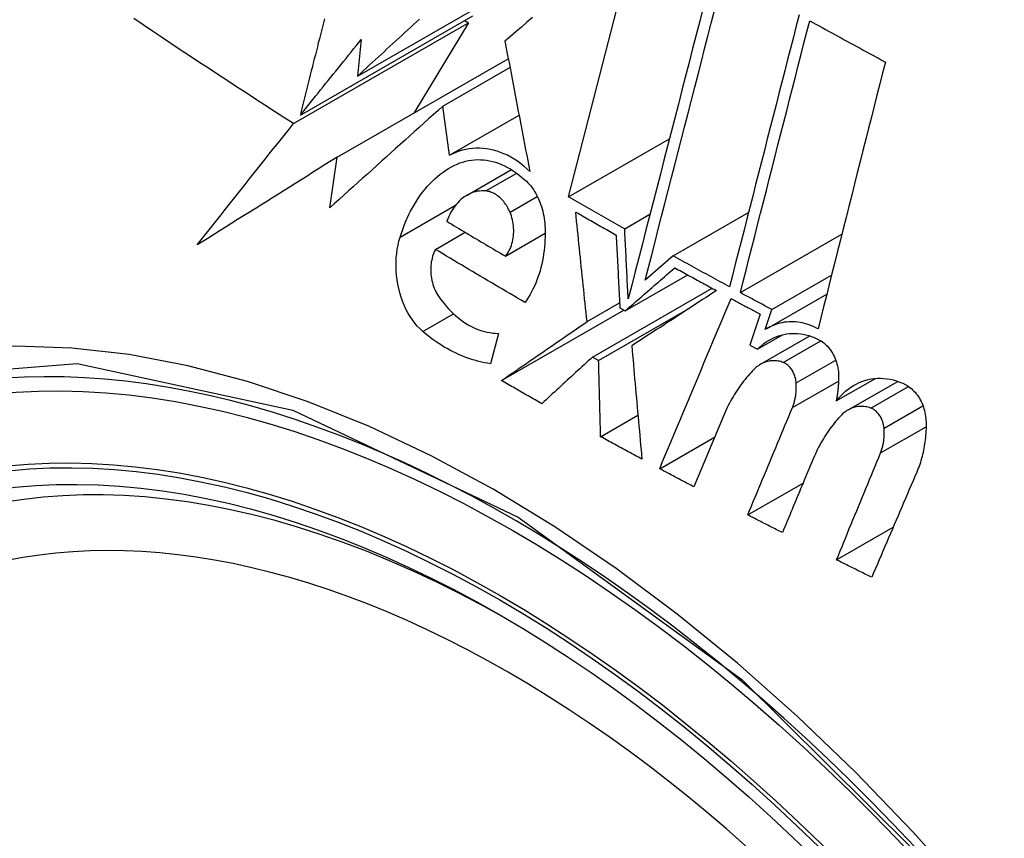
# Model space of a CAD drawing. Header units: inches. Extents: x 77.6 to 89.6, y 22.6 to 48.7.
# Tile 16 of 22: x 87.558 to 87.792, y 39.184 to 39.379. Entities that reach past the tile are written whole.
import ezdxf

# ---------------------------------------------------------------- set-up
doc = ezdxf.new("R2010")
doc.units = ezdxf.units.IN
doc.header["$MEASUREMENT"] = 0
doc.layers.add('Visible Edges(ANSI)', color=7, linetype='Continuous', lineweight=25)
doc.layers.add('Visible Tangent Edges(ANSI)', color=7, linetype='Continuous', lineweight=25)

msp = doc.modelspace()

# ---------------------------------------------------------------- linework, layer by layer
at = {"layer": 'Visible Edges(ANSI)'}
for p, q in [((87.6883, 39.33676), (87.70472, 39.40044)), ((87.63821, 39.36542), (87.67576, 39.38704)), ((87.62466, 39.35615), (87.66559, 39.37973)), ((87.62304, 39.35414), (87.66458, 39.37806)), ((87.66458, 39.37806), (87.65156, 39.35663)), ((87.66364, 39.3786), (87.66458, 39.37806)), ((87.63912, 39.37412), (87.63821, 39.36542)), ((87.63339, 39.34617), (87.67401, 39.36956)), ((87.65844, 39.35826), (87.67441, 39.36745)), ((87.66007, 39.34662), (87.65844, 39.35826)), ((87.66007, 39.34662), (87.67657, 39.35612)), ((87.6883, 39.33676), (87.71225, 39.35055)), ((87.63168, 39.33417), (87.63339, 39.34617)), ((87.66423, 39.33717), (87.67476, 39.34323)), ((87.70163, 39.32917), (87.70764, 39.33263)), ((87.71313, 39.32275), (87.73102, 39.33305)), ((87.65672, 39.32429), (87.66378, 39.32835)), ((87.67335, 39.32269), (87.68275, 39.3281)), ((87.72908, 39.31403), (87.75316, 39.3279)), ((87.71313, 39.32275), (87.7065, 39.31698)), ((87.70175, 39.30968), (87.7166, 39.31824)), ((87.73658, 39.31), (87.75071, 39.31813)), ((87.694, 39.29872), (87.72239, 39.31506)), ((87.69269, 39.30714), (87.70043, 39.3116)), ((87.73541, 39.30551), (87.74959, 39.31367)), ((87.6724, 39.29315), (87.70143, 39.30986)), ((87.69544, 39.29791), (87.71702, 39.31034)), ((87.70049, 39.31038), (87.70175, 39.30968)), ((87.73501, 39.30527), (87.73658, 39.31)), ((87.7338, 39.3089), (87.73135, 39.30152)), ((87.67165, 39.30435), (87.66979, 39.29715)), ((87.73313, 39.30057), (87.73912, 39.30402)), ((87.73389, 39.29702), (87.74557, 39.30375)), ((87.73135, 39.30152), (87.73313, 39.30057)), ((87.69544, 39.29791), (87.694, 39.29872)), ((87.75185, 39.28831), (87.76112, 39.29365)), ((87.75464, 39.28617), (87.76643, 39.29296)), ((87.69593, 39.27982), (87.70478, 39.28492)), ((87.72499, 39.28456), (87.71803, 39.26791)), ((87.70994, 39.27221), (87.72297, 39.27971)), ((87.73084, 39.26124), (87.74395, 39.26879)), ((87.7519, 39.25057), (87.76534, 39.25831))]:
    msp.add_line(p, q, dxfattribs=at)
at = {"layer": 'Visible Edges(ANSI)', "flags": 128}
for points in [[(87.72027, 39.38171), (87.71943, 39.37847), (87.7186, 39.37522), (87.71776, 39.37195), (87.71691, 39.36867), (87.71607, 39.36538), (87.71522, 39.36208), (87.71437, 39.35877), (87.71351, 39.35545), (87.71266, 39.35213), (87.7118, 39.34881), (87.71095, 39.34549), (87.7101, 39.34216), (87.70924, 39.33884), (87.70839, 39.33553), (87.70754, 39.33221), (87.70669, 39.32891), (87.70584, 39.32561), (87.70499, 39.32232), (87.70415, 39.31904), (87.70331, 39.31578), (87.70248, 39.31253)], [(87.67976, 39.37931), (87.67845, 39.3782), (87.67713, 39.37708), (87.67582, 39.37597), (87.67451, 39.37486), (87.67321, 39.37376)], [(87.7065, 39.31698), (87.70727, 39.31999), (87.70805, 39.32301), (87.70883, 39.32605), (87.70961, 39.32909), (87.71039, 39.33214), (87.71118, 39.3352), (87.71196, 39.33826), (87.71275, 39.34132), (87.71354, 39.34439), (87.71433, 39.34746), (87.71512, 39.35053), (87.7159, 39.3536), (87.71669, 39.35667), (87.71748, 39.35973), (87.71827, 39.36279), (87.71905, 39.36584), (87.71983, 39.36888), (87.72061, 39.37192), (87.72139, 39.37495), (87.72217, 39.37797), (87.72294, 39.38097)], [(87.74301, 39.37998), (87.74233, 39.37734), (87.74166, 39.37469), (87.74098, 39.37202), (87.74029, 39.36935), (87.73961, 39.36668), (87.73892, 39.36399), (87.73823, 39.3613), (87.73755, 39.35861), (87.73686, 39.35591), (87.73617, 39.3532), (87.73547, 39.3505), (87.73478, 39.34779), (87.73409, 39.34508), (87.7334, 39.34237), (87.73271, 39.33966), (87.73202, 39.33695), (87.73133, 39.33424), (87.73064, 39.33154), (87.72995, 39.32884), (87.72926, 39.32614), (87.72857, 39.32345), (87.72789, 39.32076), (87.72721, 39.31808), (87.72653, 39.31541)], [(87.62304, 39.35414), (87.62078, 39.35559), (87.61852, 39.35704), (87.61627, 39.3585), (87.61402, 39.35996), (87.61177, 39.36142), (87.60953, 39.36288), (87.60729, 39.36435), (87.60506, 39.36582), (87.60283, 39.36729), (87.6006, 39.36875), (87.59838, 39.37023), (87.59617, 39.3717), (87.59396, 39.37317), (87.59175, 39.37464), (87.58955, 39.37612), (87.58735, 39.37759), (87.58516, 39.37907)], [(87.63036, 39.37905), (87.63012, 39.3781), (87.62989, 39.37715), (87.62965, 39.3762), (87.62941, 39.37524), (87.62917, 39.37429), (87.62893, 39.37333), (87.6287, 39.37238), (87.62846, 39.37143), (87.62822, 39.37047), (87.62798, 39.36952), (87.62774, 39.36856), (87.62751, 39.36761), (87.62727, 39.36665), (87.62703, 39.3657), (87.62679, 39.36474), (87.62655, 39.36379), (87.62632, 39.36283), (87.62608, 39.36188), (87.62584, 39.36092), (87.6256, 39.35997), (87.62537, 39.35901), (87.62513, 39.35806), (87.62489, 39.35711), (87.62466, 39.35615)], [(87.63821, 39.36542), (87.63891, 39.36606), (87.63961, 39.36671), (87.64031, 39.36735), (87.64101, 39.368), (87.64171, 39.36864), (87.64241, 39.36929), (87.64311, 39.36993), (87.64381, 39.37058), (87.64452, 39.37122), (87.64522, 39.37187), (87.64592, 39.37252), (87.64663, 39.37316), (87.64733, 39.37381), (87.64803, 39.37445), (87.64874, 39.3751), (87.64944, 39.37575), (87.65015, 39.37639), (87.65085, 39.37704), (87.65155, 39.37769), (87.65226, 39.37833), (87.65296, 39.37898)], [(87.72908, 39.31403), (87.72976, 39.3167), (87.73044, 39.31938), (87.73112, 39.32207), (87.73181, 39.32476), (87.73249, 39.32745), (87.73318, 39.33015), (87.73387, 39.33286), (87.73456, 39.33556), (87.73525, 39.33827), (87.73594, 39.34098), (87.73663, 39.34369), (87.73732, 39.3464), (87.73801, 39.34911), (87.7387, 39.35181), (87.73939, 39.35452), (87.74008, 39.35722), (87.74077, 39.35991), (87.74145, 39.3626), (87.74214, 39.36528), (87.74282, 39.36796), (87.7435, 39.37063), (87.74418, 39.37329), (87.74486, 39.37594), (87.74554, 39.37859)], [(87.74554, 39.37859), (87.74628, 39.37817), (87.74703, 39.37776), (87.74777, 39.37735), (87.74852, 39.37694), (87.74926, 39.37653), (87.75001, 39.37612), (87.75076, 39.37571), (87.75151, 39.3753), (87.75225, 39.37489), (87.753, 39.37448), (87.75375, 39.37407), (87.7545, 39.37366), (87.75524, 39.37325), (87.75599, 39.37285), (87.75674, 39.37244), (87.75749, 39.37203), (87.75824, 39.37162), (87.75899, 39.37121), (87.75974, 39.3708), (87.76049, 39.3704), (87.76124, 39.36999), (87.76199, 39.36958), (87.76274, 39.36917), (87.76349, 39.36877)], [(87.62466, 39.35615), (87.62526, 39.3569), (87.62585, 39.35765), (87.62645, 39.35839), (87.62705, 39.35914), (87.62766, 39.35989), (87.62826, 39.36064), (87.62886, 39.36139), (87.62946, 39.36214), (87.63006, 39.36289), (87.63067, 39.36364), (87.63127, 39.36439), (87.63187, 39.36514), (87.63248, 39.36589), (87.63308, 39.36663), (87.63368, 39.36738), (87.63429, 39.36813), (87.63489, 39.36888), (87.6355, 39.36963), (87.6361, 39.37038), (87.6367, 39.37113), (87.63731, 39.37188), (87.63791, 39.37263), (87.63852, 39.37338), (87.63912, 39.37412)], [(87.67321, 39.37376), (87.67345, 39.37249), (87.67369, 39.37121), (87.67393, 39.36994), (87.67418, 39.36866), (87.67442, 39.36737), (87.67467, 39.36609), (87.67491, 39.3648), (87.67516, 39.36351), (87.6754, 39.36222), (87.67565, 39.36093), (87.6759, 39.35963), (87.67614, 39.35834), (87.67639, 39.35704), (87.67664, 39.35574), (87.67689, 39.35445), (87.67714, 39.35315), (87.67738, 39.35185), (87.67763, 39.35055), (87.67788, 39.34925), (87.67813, 39.34796), (87.67838, 39.34666), (87.67863, 39.34537), (87.67888, 39.34407), (87.67912, 39.34278)], [(87.76349, 39.36877), (87.76283, 39.36617), (87.76217, 39.36356), (87.76151, 39.36094), (87.76084, 39.35832), (87.76018, 39.35569), (87.75951, 39.35306), (87.75884, 39.35042), (87.75818, 39.34777), (87.75751, 39.34513), (87.75684, 39.34247), (87.75617, 39.33982), (87.7555, 39.33717), (87.75483, 39.33451), (87.75416, 39.33185), (87.75349, 39.3292), (87.75282, 39.32654), (87.75215, 39.32389), (87.75149, 39.32123), (87.75082, 39.31859), (87.75016, 39.31594), (87.74949, 39.3133), (87.74883, 39.31066), (87.74817, 39.30803), (87.74752, 39.30541)], [(87.65844, 39.35826), (87.65733, 39.35726), (87.65621, 39.35626), (87.6551, 39.35526), (87.65398, 39.35426), (87.65286, 39.35325), (87.65174, 39.35225), (87.65062, 39.35124), (87.64951, 39.35024), (87.64839, 39.34923), (87.64727, 39.34822), (87.64615, 39.34722), (87.64503, 39.34621), (87.64391, 39.3452), (87.64279, 39.3442), (87.64168, 39.34319), (87.64056, 39.34218), (87.63945, 39.34118), (87.63833, 39.34017), (87.63722, 39.33917), (87.63611, 39.33817), (87.635, 39.33716), (87.63389, 39.33616), (87.63279, 39.33516), (87.63168, 39.33417)], [(87.6002, 39.32534), (87.60114, 39.32653), (87.60208, 39.32773), (87.60302, 39.32892), (87.60396, 39.33012), (87.60491, 39.33132), (87.60585, 39.33252), (87.6068, 39.33372), (87.60775, 39.33492), (87.6087, 39.33612), (87.60965, 39.33732), (87.6106, 39.33852), (87.61155, 39.33973), (87.61251, 39.34093), (87.61346, 39.34213), (87.61442, 39.34333), (87.61538, 39.34454), (87.61633, 39.34574), (87.61729, 39.34694), (87.61825, 39.34814), (87.61921, 39.34934), (87.62017, 39.35054), (87.62113, 39.35174), (87.62208, 39.35294), (87.62304, 39.35414)], [(87.67912, 39.34278), (87.67841, 39.34345), (87.67767, 39.34408), (87.67692, 39.34468), (87.67616, 39.34523), (87.67538, 39.34574), (87.67459, 39.3462), (87.67379, 39.34662), (87.67298, 39.347), (87.67216, 39.34733), (87.67134, 39.34761), (87.67051, 39.34784), (87.66968, 39.34803), (87.66885, 39.34817), (87.66802, 39.34826), (87.66719, 39.34831), (87.66637, 39.34831), (87.66555, 39.34826), (87.66474, 39.34816), (87.66394, 39.34802), (87.66314, 39.34783), (87.66236, 39.34759), (87.66158, 39.34731), (87.66082, 39.34699), (87.66007, 39.34662)], [(87.63339, 39.34617), (87.63199, 39.3453), (87.63059, 39.34442), (87.6292, 39.34354), (87.6278, 39.34267), (87.6264, 39.34179), (87.62501, 39.34092), (87.62362, 39.34004), (87.62222, 39.33917), (87.62083, 39.3383), (87.61944, 39.33743), (87.61806, 39.33656), (87.61667, 39.33569), (87.61529, 39.33482), (87.61391, 39.33395), (87.61253, 39.33308), (87.61115, 39.33222), (87.60977, 39.33135), (87.6084, 39.33049), (87.60703, 39.32963), (87.60566, 39.32877), (87.60429, 39.32791), (87.60293, 39.32705), (87.60156, 39.3262), (87.6002, 39.32534)], [(87.66055, 39.34391), (87.66119, 39.34424), (87.66185, 39.34454), (87.66252, 39.34481), (87.66319, 39.34503), (87.66388, 39.34522), (87.66457, 39.34537), (87.66527, 39.34549), (87.66598, 39.34556), (87.6667, 39.3456), (87.66741, 39.34559), (87.66813, 39.34555), (87.66885, 39.34546), (87.66957, 39.34534), (87.67029, 39.34518), (87.671, 39.34497), (87.67172, 39.34473), (87.67243, 39.34445), (87.67313, 39.34413), (87.67383, 39.34377), (87.67452, 39.34338), (87.6752, 39.34295), (87.67587, 39.34248), (87.67652, 39.34198), (87.67717, 39.34144)], [(87.64833, 39.32719), (87.64863, 39.32812), (87.64895, 39.32904), (87.64929, 39.32994), (87.64964, 39.33083), (87.65002, 39.3317), (87.65042, 39.33255), (87.65084, 39.33338), (87.65127, 39.33419), (87.65173, 39.33498), (87.6522, 39.33575), (87.65269, 39.3365), (87.6532, 39.33722), (87.65373, 39.33793), (87.65427, 39.3386), (87.65483, 39.33926), (87.65541, 39.33989), (87.656, 39.34049), (87.65661, 39.34106), (87.65723, 39.34161), (87.65787, 39.34213), (87.65852, 39.34262), (87.65918, 39.34308), (87.65986, 39.34351), (87.66055, 39.34391)], [(87.67717, 39.34144), (87.67755, 39.34114), (87.67793, 39.34082), (87.6783, 39.34048), (87.67865, 39.34012), (87.679, 39.33974), (87.67933, 39.33934), (87.67965, 39.33892), (87.67996, 39.33848), (87.68025, 39.33802), (87.68053, 39.33755), (87.68079, 39.33706), (87.68104, 39.33657), (87.68127, 39.33605), (87.68148, 39.33553), (87.68168, 39.335), (87.68186, 39.33446), (87.68203, 39.33391), (87.68218, 39.33335), (87.68231, 39.33279), (87.68242, 39.33223), (87.68251, 39.33166), (87.68259, 39.33109), (87.68265, 39.33051), (87.68269, 39.32994)], [(87.66868, 39.33816), (87.66819, 39.33819), (87.6677, 39.33819), (87.66721, 39.33815), (87.66673, 39.33808), (87.66626, 39.33799), (87.66579, 39.33786), (87.66532, 39.33769), (87.66487, 39.3375), (87.66443, 39.33728), (87.66399, 39.33703), (87.66357, 39.33675), (87.66316, 39.33644), (87.66277, 39.33611), (87.66238, 39.33575), (87.66201, 39.33537), (87.66166, 39.33496), (87.66132, 39.33453), (87.661, 39.33408), (87.66069, 39.3336), (87.6604, 39.33311), (87.66013, 39.3326), (87.65988, 39.33207), (87.65964, 39.33152), (87.65943, 39.33096)], [(87.67442, 39.33311), (87.67426, 39.33346), (87.6741, 39.33379), (87.67393, 39.33412), (87.67374, 39.33445), (87.67355, 39.33476), (87.67335, 39.33506), (87.67314, 39.33535), (87.67292, 39.33563), (87.6727, 39.3359), (87.67246, 39.33615), (87.67222, 39.3364), (87.67198, 39.33663), (87.67172, 39.33684), (87.67146, 39.33704), (87.6712, 39.33722), (87.67093, 39.33739), (87.67066, 39.33755), (87.67038, 39.33768), (87.6701, 39.3378), (87.66982, 39.33791), (87.66953, 39.338), (87.66925, 39.33807), (87.66896, 39.33812), (87.66868, 39.33816)], [(87.70163, 39.32917), (87.70107, 39.32948), (87.70052, 39.3298), (87.69996, 39.33011), (87.6994, 39.33043), (87.69884, 39.33074), (87.69829, 39.33106), (87.69773, 39.33137), (87.69717, 39.33169), (87.69662, 39.33201), (87.69606, 39.33232), (87.69551, 39.33264), (87.69495, 39.33296), (87.69439, 39.33327), (87.69384, 39.33359), (87.69329, 39.3339), (87.69273, 39.33422), (87.69218, 39.33454), (87.69162, 39.33486), (87.69107, 39.33517), (87.69052, 39.33549), (87.68996, 39.33581), (87.68941, 39.33613), (87.68886, 39.33644), (87.6883, 39.33676)], [(87.67335, 39.32269), (87.67359, 39.323), (87.67383, 39.32333), (87.67405, 39.32368), (87.67425, 39.32405), (87.67444, 39.32443), (87.6746, 39.32483), (87.67476, 39.32524), (87.67489, 39.32567), (87.675, 39.3261), (87.6751, 39.32655), (87.67518, 39.32701), (87.67524, 39.32747), (87.67528, 39.32794), (87.6753, 39.32842), (87.6753, 39.3289), (87.67528, 39.32938), (87.67524, 39.32986), (87.67518, 39.33034), (87.6751, 39.33082), (87.675, 39.33129), (87.67488, 39.33176), (87.67475, 39.33222), (87.67459, 39.33267), (87.67442, 39.33311)], [(87.69269, 39.30714), (87.69258, 39.30823), (87.69246, 39.30931), (87.69235, 39.3104), (87.69224, 39.31148), (87.69213, 39.31257), (87.69201, 39.31366), (87.6919, 39.31474), (87.69179, 39.31583), (87.69168, 39.31692), (87.69156, 39.318), (87.69145, 39.31909), (87.69134, 39.32018), (87.69123, 39.32126), (87.69112, 39.32235), (87.69101, 39.32343), (87.6909, 39.32452), (87.69079, 39.3256), (87.69067, 39.32668), (87.69056, 39.32777), (87.69045, 39.32885), (87.69034, 39.32993), (87.69023, 39.33101), (87.69013, 39.33208), (87.69002, 39.33316)], [(87.69002, 39.33316), (87.69041, 39.33293), (87.69081, 39.3327), (87.69121, 39.33247), (87.69161, 39.33225), (87.69201, 39.33202), (87.69241, 39.33179), (87.69281, 39.33156), (87.69321, 39.33133), (87.69361, 39.33111), (87.69401, 39.33088), (87.69441, 39.33065), (87.69481, 39.33042), (87.69521, 39.33019), (87.69561, 39.32997), (87.69601, 39.32974), (87.69641, 39.32951), (87.69681, 39.32928), (87.69721, 39.32906), (87.69761, 39.32883), (87.69801, 39.3286), (87.69841, 39.32838), (87.69881, 39.32815), (87.69922, 39.32792), (87.69962, 39.32769)], [(87.65943, 39.33096), (87.66, 39.33061), (87.66058, 39.33027), (87.66116, 39.32992), (87.66173, 39.32957), (87.66231, 39.32923), (87.66289, 39.32888), (87.66347, 39.32854), (87.66405, 39.32819), (87.66463, 39.32785), (87.6652, 39.3275), (87.66578, 39.32715), (87.66636, 39.32681), (87.66694, 39.32647), (87.66752, 39.32612), (87.6681, 39.32578), (87.66869, 39.32543), (87.66927, 39.32509), (87.66985, 39.32475), (87.67043, 39.3244), (87.67101, 39.32406), (87.6716, 39.32372), (87.67218, 39.32337), (87.67276, 39.32303), (87.67335, 39.32269)], [(87.68269, 39.32994), (87.68273, 39.32908), (87.68274, 39.32823), (87.68274, 39.32738), (87.68271, 39.32653), (87.68267, 39.32569), (87.6826, 39.32485), (87.68251, 39.32402), (87.6824, 39.3232), (87.68227, 39.32238), (87.68212, 39.32158), (87.68195, 39.32078), (87.68175, 39.32), (87.68154, 39.31922), (87.68131, 39.31846), (87.68106, 39.31771), (87.68079, 39.31697), (87.68051, 39.31626), (87.6802, 39.31555), (87.67987, 39.31486), (87.67953, 39.31419), (87.67917, 39.31354), (87.6788, 39.31291), (87.6784, 39.31229), (87.67799, 39.3117)], [(87.70248, 39.31253), (87.70244, 39.31322), (87.70241, 39.31391), (87.70237, 39.31461), (87.70233, 39.3153), (87.7023, 39.316), (87.70226, 39.31669), (87.70223, 39.31738), (87.70219, 39.31808), (87.70216, 39.31877), (87.70212, 39.31947), (87.70209, 39.32016), (87.70205, 39.32085), (87.70202, 39.32155), (87.70198, 39.32224), (87.70195, 39.32293), (87.70191, 39.32363), (87.70188, 39.32432), (87.70184, 39.32501), (87.70181, 39.32571), (87.70177, 39.3264), (87.70174, 39.32709), (87.7017, 39.32778), (87.70167, 39.32848), (87.70163, 39.32917)], [(87.65372, 39.30479), (87.65306, 39.3054), (87.65242, 39.30606), (87.65181, 39.30678), (87.65124, 39.30755), (87.6507, 39.30836), (87.65019, 39.30922), (87.64973, 39.31011), (87.6493, 39.31103), (87.64892, 39.31199), (87.64857, 39.31296), (87.64827, 39.31396), (87.64801, 39.31498), (87.6478, 39.31601), (87.64763, 39.31705), (87.6475, 39.31809), (87.64742, 39.31914), (87.64738, 39.32019), (87.64739, 39.32123), (87.64744, 39.32226), (87.64753, 39.32328), (87.64767, 39.32429), (87.64785, 39.32528), (87.64807, 39.32624), (87.64833, 39.32719)], [(87.69962, 39.32769), (87.69965, 39.32698), (87.69969, 39.32626), (87.69972, 39.32554), (87.69976, 39.32482), (87.6998, 39.3241), (87.69983, 39.32337), (87.69987, 39.32265), (87.6999, 39.32193), (87.69994, 39.32121), (87.69998, 39.32049), (87.70001, 39.31977), (87.70005, 39.31905), (87.70009, 39.31832), (87.70012, 39.3176), (87.70016, 39.31688), (87.7002, 39.31616), (87.70023, 39.31544), (87.70027, 39.31471), (87.70031, 39.31399), (87.70034, 39.31327), (87.70038, 39.31255), (87.70042, 39.31183), (87.70045, 39.31111), (87.70049, 39.31038)], [(87.65672, 39.32429), (87.65653, 39.3239), (87.65635, 39.3235), (87.65619, 39.32309), (87.65605, 39.32266), (87.65593, 39.32221), (87.65583, 39.32176), (87.65574, 39.3213), (87.65568, 39.32082), (87.65563, 39.32035), (87.65561, 39.31986), (87.6556, 39.31938), (87.65561, 39.31889), (87.65565, 39.3184), (87.6557, 39.31791), (87.65578, 39.31742), (87.65587, 39.31693), (87.65599, 39.31646), (87.65612, 39.31599), (87.65628, 39.31552), (87.65645, 39.31507), (87.65664, 39.31463), (87.65685, 39.31421), (87.65708, 39.3138), (87.65732, 39.31341)], [(87.67799, 39.3117), (87.67709, 39.31222), (87.6762, 39.31274), (87.6753, 39.31326), (87.67441, 39.31378), (87.67352, 39.3143), (87.67263, 39.31482), (87.67174, 39.31534), (87.67085, 39.31587), (87.66996, 39.31639), (87.66907, 39.31691), (87.66818, 39.31744), (87.6673, 39.31796), (87.66641, 39.31849), (87.66553, 39.31901), (87.66464, 39.31954), (87.66376, 39.32007), (87.66287, 39.32059), (87.66199, 39.32112), (87.66111, 39.32165), (87.66023, 39.32217), (87.65935, 39.3227), (87.65847, 39.32323), (87.6576, 39.32376), (87.65672, 39.32429)], [(87.72653, 39.31541), (87.72597, 39.31571), (87.72541, 39.31602), (87.72485, 39.31632), (87.72429, 39.31662), (87.72373, 39.31693), (87.72317, 39.31723), (87.72261, 39.31754), (87.72205, 39.31784), (87.72149, 39.31815), (87.72093, 39.31845), (87.72037, 39.31876), (87.71982, 39.31907), (87.71926, 39.31937), (87.7187, 39.31968), (87.71814, 39.31998), (87.71759, 39.32029), (87.71703, 39.3206), (87.71647, 39.3209), (87.71591, 39.32121), (87.71536, 39.32152), (87.7148, 39.32182), (87.71424, 39.32213), (87.71369, 39.32244), (87.71313, 39.32275)], [(87.70175, 39.30968), (87.70224, 39.31011), (87.70273, 39.31054), (87.70322, 39.31097), (87.70371, 39.31139), (87.70421, 39.31182), (87.7047, 39.31225), (87.70519, 39.31268), (87.70569, 39.31311), (87.70618, 39.31354), (87.70667, 39.31396), (87.70716, 39.31439), (87.70765, 39.31482), (87.70815, 39.31525), (87.70864, 39.31568), (87.70913, 39.3161), (87.70962, 39.31653), (87.71011, 39.31696), (87.7106, 39.31738), (87.71109, 39.31781), (87.71158, 39.31823), (87.71207, 39.31866), (87.71256, 39.31908), (87.71304, 39.3195), (87.71353, 39.31993)], [(87.71353, 39.31993), (87.71394, 39.3197), (87.71435, 39.31947), (87.71476, 39.31925), (87.71517, 39.31902), (87.71558, 39.31879), (87.71599, 39.31857), (87.7164, 39.31834), (87.71681, 39.31812), (87.71722, 39.31789), (87.71764, 39.31767), (87.71805, 39.31744), (87.71846, 39.31721), (87.71887, 39.31699), (87.71928, 39.31676), (87.71969, 39.31654), (87.7201, 39.31631), (87.72052, 39.31609), (87.72093, 39.31586), (87.72134, 39.31564), (87.72175, 39.31541), (87.72216, 39.31519), (87.72258, 39.31496), (87.72299, 39.31474), (87.7234, 39.31452)], [(87.7234, 39.31452), (87.72258, 39.31398), (87.72176, 39.31344), (87.72094, 39.3129), (87.72011, 39.31236), (87.71928, 39.31182), (87.71845, 39.31128), (87.71761, 39.31073), (87.71678, 39.31018), (87.71594, 39.30964), (87.7151, 39.30909), (87.71426, 39.30854), (87.71342, 39.30799), (87.71258, 39.30744), (87.71174, 39.30689), (87.71089, 39.30633), (87.71005, 39.30578), (87.70921, 39.30523), (87.70836, 39.30468), (87.70752, 39.30413), (87.70668, 39.30357), (87.70584, 39.30302), (87.70499, 39.30247), (87.70415, 39.30192), (87.70331, 39.30137)], [(87.73658, 39.31), (87.73626, 39.31016), (87.73595, 39.31033), (87.73564, 39.3105), (87.73532, 39.31067), (87.73501, 39.31083), (87.7347, 39.311), (87.73439, 39.31117), (87.73407, 39.31134), (87.73376, 39.3115), (87.73345, 39.31167), (87.73314, 39.31184), (87.73282, 39.31201), (87.73251, 39.31218), (87.7322, 39.31234), (87.73189, 39.31251), (87.73157, 39.31268), (87.73126, 39.31285), (87.73095, 39.31302), (87.73064, 39.31318), (87.73033, 39.31335), (87.73001, 39.31352), (87.7297, 39.31369), (87.72939, 39.31386), (87.72908, 39.31403)], [(87.65732, 39.31341), (87.65779, 39.31272), (87.65827, 39.31206), (87.65877, 39.31142), (87.65928, 39.3108), (87.65981, 39.31021), (87.66036, 39.30964), (87.66091, 39.30909), (87.66148, 39.30858), (87.66206, 39.30809), (87.66265, 39.30762), (87.66325, 39.30719), (87.66387, 39.30678), (87.66449, 39.3064), (87.66512, 39.30606), (87.66575, 39.30574), (87.6664, 39.30546), (87.66704, 39.30521), (87.6677, 39.30499), (87.66835, 39.3048), (87.66901, 39.30465), (87.66967, 39.30452), (87.67033, 39.30443), (87.67099, 39.30437), (87.67165, 39.30435)], [(87.70994, 39.27221), (87.71064, 39.27389), (87.71135, 39.27557), (87.71205, 39.27726), (87.71276, 39.27894), (87.71347, 39.28063), (87.71417, 39.28231), (87.71488, 39.284), (87.71559, 39.28568), (87.71629, 39.28737), (87.717, 39.28906), (87.71771, 39.29075), (87.71841, 39.29243), (87.71912, 39.29412), (87.71983, 39.29581), (87.72053, 39.29749), (87.72124, 39.29918), (87.72195, 39.30086), (87.72265, 39.30255), (87.72336, 39.30423), (87.72406, 39.30591), (87.72477, 39.3076), (87.72547, 39.30928), (87.72617, 39.31095), (87.72688, 39.31263)], [(87.72688, 39.31263), (87.72716, 39.31247), (87.72745, 39.31232), (87.72774, 39.31216), (87.72803, 39.31201), (87.72832, 39.31185), (87.72861, 39.3117), (87.72889, 39.31154), (87.72918, 39.31138), (87.72947, 39.31123), (87.72976, 39.31107), (87.73005, 39.31092), (87.73034, 39.31076), (87.73062, 39.31061), (87.73091, 39.31045), (87.7312, 39.3103), (87.73149, 39.31014), (87.73178, 39.30999), (87.73207, 39.30983), (87.73236, 39.30968), (87.73265, 39.30952), (87.73294, 39.30937), (87.73322, 39.30921), (87.73351, 39.30906), (87.7338, 39.3089)], [(87.6724, 39.29315), (87.67324, 39.29373), (87.67409, 39.29431), (87.67493, 39.29489), (87.67578, 39.29548), (87.67662, 39.29606), (87.67747, 39.29665), (87.67832, 39.29723), (87.67916, 39.29782), (87.68001, 39.2984), (87.68086, 39.29899), (87.68171, 39.29957), (87.68256, 39.30016), (87.68341, 39.30074), (87.68425, 39.30133), (87.6851, 39.30191), (87.68595, 39.3025), (87.6868, 39.30308), (87.68764, 39.30366), (87.68849, 39.30424), (87.68933, 39.30483), (87.69017, 39.30541), (87.69101, 39.30599), (87.69185, 39.30657), (87.69269, 39.30714)], [(87.74752, 39.30541), (87.747, 39.30568), (87.74647, 39.30594), (87.74594, 39.30617), (87.7454, 39.30637), (87.74487, 39.30655), (87.74433, 39.3067), (87.74379, 39.30683), (87.74325, 39.30694), (87.74271, 39.30702), (87.74217, 39.30707), (87.74163, 39.3071), (87.74109, 39.3071), (87.74056, 39.30708), (87.74003, 39.30704), (87.7395, 39.30697), (87.73897, 39.30687), (87.73845, 39.30675), (87.73794, 39.30661), (87.73743, 39.30644), (87.73693, 39.30625), (87.73644, 39.30604), (87.73595, 39.30581), (87.73548, 39.30555), (87.73501, 39.30527)], [(87.66979, 39.29715), (87.66909, 39.29726), (87.66839, 39.29739), (87.66769, 39.29753), (87.66699, 39.2977), (87.66629, 39.29788), (87.6656, 39.29809), (87.6649, 39.29831), (87.66421, 39.29855), (87.66353, 39.2988), (87.66284, 39.29908), (87.66216, 39.29937), (87.66148, 39.29969), (87.66081, 39.30002), (87.66014, 39.30037), (87.65947, 39.30073), (87.65881, 39.30111), (87.65815, 39.30151), (87.6575, 39.30193), (87.65686, 39.30237), (87.65622, 39.30282), (87.65558, 39.30329), (87.65496, 39.30377), (87.65434, 39.30427), (87.65372, 39.30479)], [(87.73313, 39.30057), (87.73363, 39.30105), (87.73415, 39.3015), (87.73468, 39.30191), (87.73523, 39.3023), (87.73579, 39.30266), (87.73637, 39.30298), (87.73696, 39.30327), (87.73756, 39.30353), (87.73817, 39.30375), (87.7388, 39.30394), (87.73943, 39.30409), (87.74007, 39.30421), (87.74071, 39.30429), (87.74136, 39.30434), (87.74202, 39.30435), (87.74268, 39.30432), (87.74334, 39.30425), (87.744, 39.30415), (87.74466, 39.30401), (87.74531, 39.30383), (87.74597, 39.30361), (87.74661, 39.30336), (87.74726, 39.30307), (87.7479, 39.30275)], [(87.7479, 39.30275), (87.74823, 39.30256), (87.74855, 39.30234), (87.74887, 39.30211), (87.74917, 39.30185), (87.74947, 39.30157), (87.74976, 39.30128), (87.75003, 39.30096), (87.7503, 39.30063), (87.75055, 39.30028), (87.75078, 39.29992), (87.751, 39.29954), (87.75121, 39.29915), (87.7514, 39.29875), (87.75158, 39.29834), (87.75174, 39.29792), (87.75188, 39.29749), (87.75201, 39.29706), (87.75211, 39.29662), (87.75221, 39.29618), (87.75228, 39.29573), (87.75234, 39.29528), (87.75238, 39.29484), (87.7524, 39.29439), (87.7524, 39.29394)], [(87.70331, 39.30137), (87.70341, 39.30026), (87.70351, 39.29914), (87.70361, 39.29803), (87.70371, 39.29691), (87.70381, 39.29579), (87.7039, 39.29467), (87.704, 39.29355), (87.7041, 39.29243), (87.7042, 39.29131), (87.7043, 39.29019), (87.7044, 39.28906), (87.7045, 39.28794), (87.70461, 39.28682), (87.70471, 39.2857), (87.70481, 39.28457), (87.70491, 39.28345), (87.70501, 39.28233), (87.70512, 39.2812), (87.70522, 39.28008), (87.70532, 39.27896), (87.70542, 39.27784), (87.70553, 39.27672), (87.70563, 39.27559), (87.70574, 39.27447)], [(87.694, 39.29872), (87.6935, 39.29826), (87.693, 39.2978), (87.6925, 39.29734), (87.692, 39.29688), (87.6915, 39.29642), (87.691, 39.29596), (87.6905, 39.2955), (87.69, 39.29504), (87.6895, 39.29458), (87.68899, 39.29412), (87.68849, 39.29366), (87.68799, 39.2932), (87.68748, 39.29273), (87.68698, 39.29227), (87.68648, 39.29181), (87.68597, 39.29135), (87.68547, 39.29089), (87.68497, 39.29042), (87.68446, 39.28996), (87.68396, 39.2895), (87.68346, 39.28904), (87.68296, 39.28858), (87.68245, 39.28811), (87.68195, 39.28765)], [(87.69593, 39.27982), (87.69591, 39.28058), (87.69589, 39.28133), (87.69587, 39.28209), (87.69585, 39.28284), (87.69583, 39.28359), (87.69581, 39.28435), (87.69578, 39.2851), (87.69576, 39.28586), (87.69574, 39.28661), (87.69572, 39.28737), (87.6957, 39.28812), (87.69568, 39.28888), (87.69566, 39.28963), (87.69564, 39.29039), (87.69562, 39.29114), (87.6956, 39.29189), (87.69558, 39.29265), (87.69556, 39.2934), (87.69554, 39.29415), (87.69552, 39.29491), (87.6955, 39.29566), (87.69548, 39.29641), (87.69546, 39.29716), (87.69544, 39.29791)], [(87.73926, 39.29743), (87.73895, 39.29754), (87.73865, 39.29763), (87.73834, 39.29771), (87.73803, 39.29777), (87.73772, 39.29781), (87.73741, 39.29784), (87.7371, 39.29786), (87.7368, 39.29786), (87.73649, 39.29784), (87.73619, 39.29781), (87.73589, 39.29776), (87.73559, 39.2977), (87.73529, 39.29762), (87.735, 39.29753), (87.73472, 39.29742), (87.73443, 39.2973), (87.73416, 39.29717), (87.73389, 39.29702), (87.73362, 39.29686), (87.73336, 39.29668), (87.73311, 39.29649), (87.73286, 39.29629), (87.73262, 39.29608), (87.73238, 39.29585)], [(87.73238, 39.29585), (87.732, 39.29547), (87.73163, 39.29508), (87.73127, 39.29468), (87.73091, 39.29427), (87.73055, 39.29385), (87.7302, 39.29342), (87.72986, 39.29299), (87.72952, 39.29255), (87.72919, 39.2921), (87.72887, 39.29165), (87.72855, 39.29119), (87.72824, 39.29072), (87.72793, 39.29024), (87.72763, 39.28976), (87.72734, 39.28927), (87.72705, 39.28877), (87.72677, 39.28826), (87.7265, 39.28775), (87.72623, 39.28724), (87.72597, 39.28671), (87.72571, 39.28618), (87.72547, 39.28565), (87.72522, 39.28511), (87.72499, 39.28456)], [(87.74232, 39.2926), (87.7423, 39.29287), (87.74226, 39.29313), (87.74222, 39.29339), (87.74216, 39.29366), (87.7421, 39.29391), (87.74202, 39.29417), (87.74193, 39.29442), (87.74184, 39.29467), (87.74173, 39.29491), (87.74162, 39.29515), (87.7415, 39.29537), (87.74137, 39.2956), (87.74123, 39.29581), (87.74108, 39.29601), (87.74092, 39.29621), (87.74076, 39.29639), (87.74059, 39.29656), (87.74041, 39.29673), (87.74023, 39.29688), (87.74004, 39.29701), (87.73985, 39.29714), (87.73966, 39.29725), (87.73946, 39.29735), (87.73926, 39.29743)], [(87.68195, 39.28765), (87.68155, 39.28788), (87.68115, 39.28811), (87.68075, 39.28834), (87.68035, 39.28856), (87.67995, 39.28879), (87.67955, 39.28902), (87.67915, 39.28925), (87.67876, 39.28948), (87.67836, 39.28971), (87.67796, 39.28993), (87.67756, 39.29016), (87.67716, 39.29039), (87.67676, 39.29062), (87.67637, 39.29085), (87.67597, 39.29108), (87.67557, 39.29131), (87.67517, 39.29154), (87.67478, 39.29177), (87.67438, 39.292), (87.67398, 39.29223), (87.67359, 39.29246), (87.67319, 39.29269), (87.67279, 39.29292), (87.6724, 39.29315)], [(87.7524, 39.29394), (87.7524, 39.2937), (87.75239, 39.29346), (87.75239, 39.29322), (87.75238, 39.29298), (87.75237, 39.29275), (87.75236, 39.29251), (87.75234, 39.29227), (87.75233, 39.29203), (87.75231, 39.2918), (87.75229, 39.29156), (87.75227, 39.29132), (87.75225, 39.29109), (87.75223, 39.29085), (87.7522, 39.29062), (87.75217, 39.29039), (87.75214, 39.29015), (87.75211, 39.28992), (87.75208, 39.28969), (87.75204, 39.28946), (87.75201, 39.28923), (87.75197, 39.289), (87.75193, 39.28877), (87.75189, 39.28854), (87.75185, 39.28831)], [(87.75185, 39.28831), (87.75236, 39.28894), (87.7529, 39.28953), (87.75346, 39.29009), (87.75405, 39.29061), (87.75465, 39.2911), (87.75528, 39.29154), (87.75592, 39.29195), (87.75658, 39.29232), (87.75726, 39.29265), (87.75795, 39.29293), (87.75866, 39.29317), (87.75938, 39.29337), (87.76011, 39.29352), (87.76084, 39.29363), (87.76159, 39.29369), (87.76234, 39.2937), (87.76309, 39.29367), (87.76385, 39.29359), (87.76461, 39.29346), (87.76536, 39.29329), (87.76612, 39.29307), (87.76687, 39.2928), (87.76761, 39.29249), (87.76834, 39.29213)], [(87.74144, 39.28672), (87.74153, 39.28694), (87.74161, 39.28716), (87.74169, 39.28739), (87.74177, 39.28762), (87.74184, 39.28785), (87.7419, 39.28808), (87.74197, 39.28832), (87.74203, 39.28856), (87.74208, 39.2888), (87.74213, 39.28904), (87.74217, 39.28929), (87.74221, 39.28953), (87.74225, 39.28978), (87.74228, 39.29003), (87.7423, 39.29029), (87.74232, 39.29054), (87.74234, 39.29079), (87.74235, 39.29105), (87.74236, 39.29131), (87.74236, 39.29156), (87.74236, 39.29182), (87.74235, 39.29208), (87.74234, 39.29234), (87.74232, 39.2926)], [(87.76834, 39.29213), (87.76868, 39.29194), (87.76902, 39.29173), (87.76934, 39.29149), (87.76966, 39.29124), (87.76997, 39.29096), (87.77027, 39.29066), (87.77055, 39.29035), (87.77083, 39.29002), (87.77109, 39.28967), (87.77134, 39.28931), (87.77157, 39.28893), (87.77179, 39.28854), (87.772, 39.28814), (87.77219, 39.28773), (87.77236, 39.28731), (87.77251, 39.28688), (87.77265, 39.28644), (87.77278, 39.286), (87.77288, 39.28555), (87.77297, 39.2851), (87.77304, 39.28465), (87.77309, 39.28419), (87.77313, 39.28374), (87.77314, 39.28329)], [(87.73084, 39.26124), (87.73128, 39.2623), (87.73172, 39.26336), (87.73216, 39.26442), (87.7326, 39.26549), (87.73305, 39.26655), (87.73349, 39.26761), (87.73393, 39.26867), (87.73437, 39.26973), (87.73481, 39.2708), (87.73526, 39.27186), (87.7357, 39.27292), (87.73614, 39.27399), (87.73658, 39.27505), (87.73702, 39.27611), (87.73747, 39.27717), (87.73791, 39.27824), (87.73835, 39.2793), (87.73879, 39.28036), (87.73923, 39.28142), (87.73967, 39.28248), (87.74012, 39.28354), (87.74056, 39.2846), (87.741, 39.28566), (87.74144, 39.28672)], [(87.76005, 39.28661), (87.75974, 39.28671), (87.75943, 39.2868), (87.75911, 39.28688), (87.7588, 39.28693), (87.75849, 39.28698), (87.75818, 39.28701), (87.75787, 39.28702), (87.75756, 39.28701), (87.75725, 39.287), (87.75695, 39.28696), (87.75664, 39.28691), (87.75635, 39.28685), (87.75605, 39.28677), (87.75576, 39.28668), (87.75547, 39.28657), (87.75519, 39.28645), (87.75491, 39.28631), (87.75463, 39.28616), (87.75437, 39.286), (87.75411, 39.28583), (87.75385, 39.28564), (87.7536, 39.28544), (87.75336, 39.28522), (87.75313, 39.285)], [(87.76318, 39.28182), (87.76315, 39.28208), (87.76312, 39.28234), (87.76307, 39.28261), (87.76301, 39.28287), (87.76294, 39.28312), (87.76286, 39.28338), (87.76277, 39.28363), (87.76267, 39.28388), (87.76257, 39.28412), (87.76245, 39.28435), (87.76232, 39.28458), (87.76219, 39.2848), (87.76204, 39.28501), (87.76189, 39.28521), (87.76173, 39.2854), (87.76157, 39.28559), (87.76139, 39.28576), (87.76121, 39.28592), (87.76103, 39.28606), (87.76084, 39.2862), (87.76065, 39.28632), (87.76045, 39.28643), (87.76025, 39.28653), (87.76005, 39.28661)], [(87.75313, 39.285), (87.75276, 39.28461), (87.75239, 39.28421), (87.75204, 39.2838), (87.75168, 39.28339), (87.75134, 39.28297), (87.751, 39.28254), (87.75066, 39.2821), (87.75033, 39.28165), (87.75001, 39.2812), (87.7497, 39.28074), (87.74939, 39.28028), (87.74908, 39.2798), (87.74879, 39.27932), (87.74849, 39.27884), (87.74821, 39.27834), (87.74793, 39.27784), (87.74766, 39.27734), (87.7474, 39.27683), (87.74714, 39.27631), (87.74689, 39.27578), (87.74664, 39.27525), (87.74641, 39.27471), (87.74617, 39.27417), (87.74595, 39.27362)], [(87.76234, 39.27596), (87.76243, 39.27618), (87.76251, 39.2764), (87.76259, 39.27662), (87.76267, 39.27685), (87.76273, 39.27708), (87.7628, 39.27731), (87.76286, 39.27755), (87.76292, 39.27779), (87.76297, 39.27803), (87.76302, 39.27827), (87.76306, 39.27851), (87.7631, 39.27876), (87.76313, 39.27901), (87.76316, 39.27926), (87.76318, 39.27951), (87.7632, 39.27976), (87.76322, 39.28002), (87.76323, 39.28027), (87.76323, 39.28053), (87.76323, 39.28078), (87.76322, 39.28104), (87.76322, 39.2813), (87.7632, 39.28156), (87.76318, 39.28182)], [(87.77314, 39.28329), (87.77315, 39.28276), (87.77315, 39.28223), (87.77314, 39.28171), (87.77312, 39.28118), (87.77309, 39.28066), (87.77305, 39.28014), (87.773, 39.27962), (87.77295, 39.27911), (87.77289, 39.2786), (87.77281, 39.27809), (87.77274, 39.27758), (87.77265, 39.27708), (87.77255, 39.27658), (87.77244, 39.27609), (87.77233, 39.2756), (87.77221, 39.27512), (87.77208, 39.27464), (87.77194, 39.27416), (87.7718, 39.27369), (87.77164, 39.27322), (87.77148, 39.27276), (87.77131, 39.27231), (87.77114, 39.27186), (87.77095, 39.27142)], [(87.70574, 39.27447), (87.70533, 39.2747), (87.70492, 39.27492), (87.70451, 39.27514), (87.7041, 39.27536), (87.70369, 39.27558), (87.70328, 39.27581), (87.70287, 39.27603), (87.70246, 39.27625), (87.70205, 39.27647), (87.70164, 39.2767), (87.70123, 39.27692), (87.70082, 39.27714), (87.70041, 39.27736), (87.70001, 39.27759), (87.6996, 39.27781), (87.69919, 39.27803), (87.69878, 39.27826), (87.69838, 39.27848), (87.69797, 39.2787), (87.69756, 39.27893), (87.69715, 39.27915), (87.69675, 39.27938), (87.69634, 39.2796), (87.69593, 39.27982)], [(87.7519, 39.25057), (87.75234, 39.25163), (87.75277, 39.25269), (87.75321, 39.25374), (87.75364, 39.2548), (87.75408, 39.25586), (87.75451, 39.25692), (87.75494, 39.25798), (87.75538, 39.25904), (87.75581, 39.26009), (87.75625, 39.26115), (87.75669, 39.26221), (87.75712, 39.26327), (87.75756, 39.26433), (87.75799, 39.26539), (87.75843, 39.26645), (87.75886, 39.26751), (87.7593, 39.26856), (87.75973, 39.26962), (87.76017, 39.27068), (87.7606, 39.27174), (87.76104, 39.27279), (87.76147, 39.27385), (87.76191, 39.27491), (87.76234, 39.27596)], [(87.71803, 39.26791), (87.71769, 39.26809), (87.71736, 39.26827), (87.71702, 39.26845), (87.71668, 39.26863), (87.71634, 39.26881), (87.716, 39.26899), (87.71566, 39.26916), (87.71533, 39.26934), (87.71499, 39.26952), (87.71465, 39.2697), (87.71432, 39.26988), (87.71398, 39.27006), (87.71364, 39.27024), (87.7133, 39.27042), (87.71297, 39.2706), (87.71263, 39.27078), (87.71229, 39.27096), (87.71196, 39.27114), (87.71162, 39.27131), (87.71128, 39.27149), (87.71095, 39.27167), (87.71061, 39.27185), (87.71028, 39.27203), (87.70994, 39.27221)], [(87.74595, 39.27362), (87.74566, 39.27293), (87.74538, 39.27224), (87.74509, 39.27155), (87.74481, 39.27086), (87.74452, 39.27017), (87.74423, 39.26948), (87.74395, 39.26878), (87.74366, 39.26809), (87.74337, 39.2674), (87.74309, 39.26671), (87.7428, 39.26602), (87.74251, 39.26533), (87.74223, 39.26463), (87.74194, 39.26394), (87.74165, 39.26325), (87.74137, 39.26256), (87.74108, 39.26187), (87.7408, 39.26118), (87.74051, 39.26048), (87.74022, 39.25979), (87.73994, 39.2591), (87.73965, 39.25841), (87.73936, 39.25772), (87.73908, 39.25703)], [(87.77095, 39.27142), (87.77051, 39.27038), (87.77006, 39.26934), (87.76962, 39.2683), (87.76917, 39.26726), (87.76872, 39.26622), (87.76828, 39.26518), (87.76783, 39.26414), (87.76739, 39.26309), (87.76694, 39.26205), (87.7665, 39.26101), (87.76605, 39.25997), (87.7656, 39.25893), (87.76516, 39.25788), (87.76471, 39.25684), (87.76427, 39.2558), (87.76382, 39.25476), (87.76338, 39.25372), (87.76293, 39.25267), (87.76249, 39.25163), (87.76204, 39.25059), (87.7616, 39.24955), (87.76115, 39.24851), (87.76071, 39.24747), (87.76027, 39.24643)], [(87.73908, 39.25703), (87.73873, 39.2572), (87.73839, 39.25738), (87.73805, 39.25755), (87.7377, 39.25773), (87.73736, 39.2579), (87.73701, 39.25808), (87.73667, 39.25825), (87.73633, 39.25843), (87.73598, 39.2586), (87.73564, 39.25878), (87.7353, 39.25895), (87.73495, 39.25913), (87.73461, 39.25931), (87.73427, 39.25948), (87.73392, 39.25966), (87.73358, 39.25983), (87.73324, 39.26001), (87.7329, 39.26018), (87.73255, 39.26036), (87.73221, 39.26054), (87.73187, 39.26071), (87.73152, 39.26089), (87.73118, 39.26107), (87.73084, 39.26124)], [(87.76027, 39.24643), (87.75992, 39.2466), (87.75957, 39.24677), (87.75922, 39.24695), (87.75887, 39.24712), (87.75852, 39.24729), (87.75817, 39.24746), (87.75782, 39.24764), (87.75747, 39.24781), (87.75713, 39.24798), (87.75678, 39.24815), (87.75643, 39.24833), (87.75608, 39.2485), (87.75573, 39.24867), (87.75538, 39.24884), (87.75504, 39.24902), (87.75469, 39.24919), (87.75434, 39.24936), (87.75399, 39.24954), (87.75364, 39.24971), (87.7533, 39.24988), (87.75295, 39.25005), (87.7526, 39.25023), (87.75225, 39.2504), (87.7519, 39.25057)]]:
    msp.add_lwpolyline(points, dxfattribs=at)
at = {"layer": 'Visible Edges(ANSI)'}
for centre, major_axis, start_param, end_param in [((87.77975, 38.47532), (-0.64835, 1.12588), 5.16346, 5.835982), ((87.67501, 38.97827), (0.15718, -0.27294), 2.362013, 7.062765)]:
    msp.add_ellipse(centre, major_axis=major_axis, ratio=0.578093, start_param=start_param, end_param=end_param, dxfattribs=at)
msp.add_ellipse((87.67153, 38.97627), major_axis=(-0.15963, 0.2772), ratio=0.578093, dxfattribs=at)
at = {"layer": 'Visible Tangent Edges(ANSI)'}
for p, q in [((87.66868, 39.33816), (87.676, 39.34238)), ((87.67442, 39.33311), (87.6809, 39.33684)), ((87.64833, 39.32719), (87.66151, 39.33478)), ((87.65372, 39.30479), (87.66102, 39.30899)), ((87.73926, 39.29743), (87.7482, 39.30258)), ((87.74232, 39.2926), (87.75171, 39.29801)), ((87.74144, 39.28672), (87.75238, 39.29302)), ((87.76005, 39.28661), (87.76898, 39.29175)), ((87.76318, 39.28182), (87.77242, 39.28714)), ((87.76234, 39.27596), (87.77315, 39.28218))]:
    msp.add_line(p, q, dxfattribs=at)
at = {"layer": 'Visible Tangent Edges(ANSI)', "flags": 128}
for points in [[(87.78337, 39.17108), (87.77011, 39.18592), (87.75649, 39.20007), (87.74258, 39.21346), (87.72844, 39.22601), (87.71411, 39.23771), (87.69963, 39.24851), (87.68505, 39.2584), (87.67039, 39.26734), (87.65569, 39.2753), (87.64106, 39.28223), (87.62653, 39.2881), (87.61216, 39.29291), (87.59799, 39.29665), (87.58407, 39.29931), (87.57043, 39.30087), (87.55713, 39.30134), (87.54421, 39.30069), (87.53176, 39.29896), (87.5198, 39.29614), (87.50835, 39.29226)], [(87.42277, 39.14368), (87.43303, 39.19846), (87.45428, 39.24303), (87.48543, 39.27522), (87.52512, 39.29351), (87.57171, 39.29722), (87.6229, 39.28611), (87.67635, 39.26067), (87.7294, 39.22213), (87.77984, 39.17213)]]:
    msp.add_lwpolyline(points, dxfattribs=at)
at = {"layer": 'Visible Tangent Edges(ANSI)'}
for centre, major_axis, start_param, end_param in [((87.67402, 38.9777), (-0.17285, 0.30015), 5.049711, 10.658253), ((87.67397, 38.97767), (-0.1503, 0.261), 4.099688, 6.899754)]:
    msp.add_ellipse(centre, major_axis=major_axis, ratio=0.578093, start_param=start_param, end_param=end_param, dxfattribs=at)
for centre, major_axis in [((87.67461, 38.97804), (0.17078, -0.29656)), ((87.67164, 38.97633), (-0.16238, 0.28198)), ((87.67153, 38.97627), (0.16178, -0.28094))]:
    msp.add_ellipse(centre, major_axis=major_axis, ratio=0.578093, dxfattribs=at)

doc.saveas('drawing.dxf')
